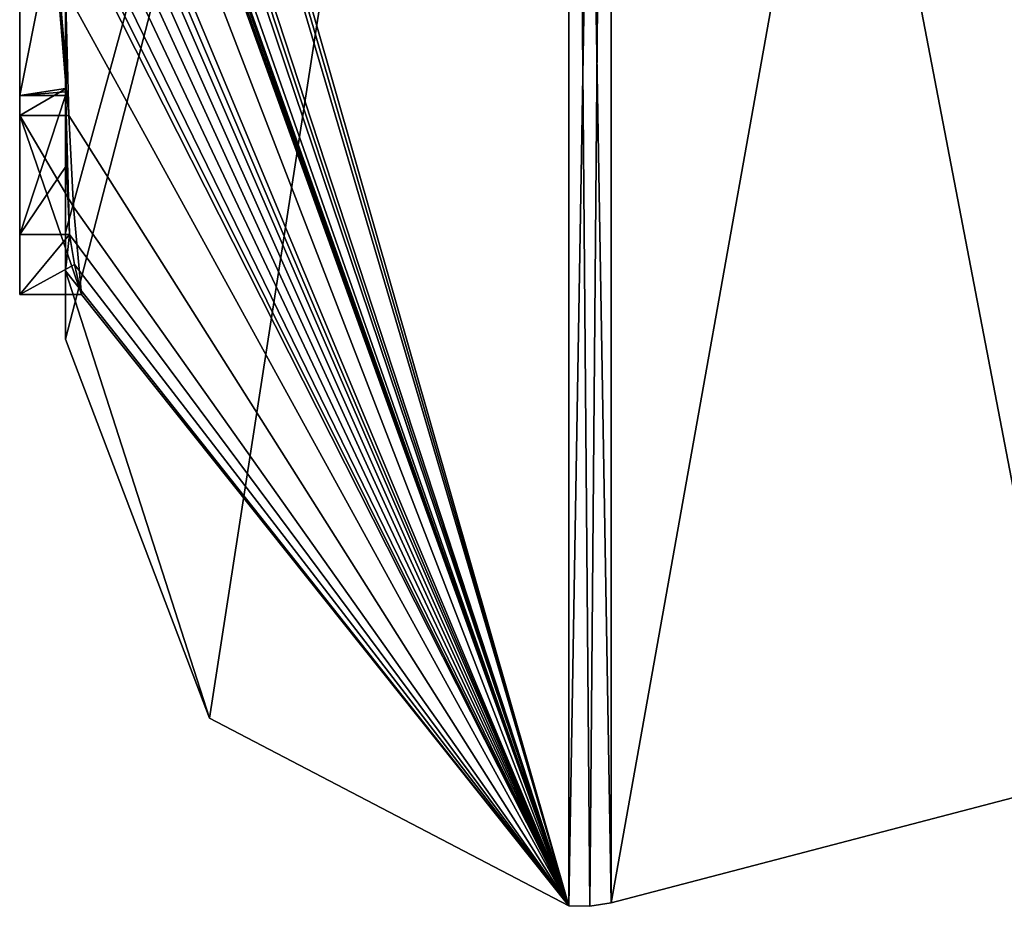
# Model space of a CAD drawing. Extents: x -23 to 1160, y -1799 to -1.
# Tile 1 of 216: x -4.6 to -0.29, y -1793.98 to -1790.1. Entities that reach past the tile are written whole.
import ezdxf

# ---------------------------------------------------------------- set-up
doc = ezdxf.new("R2010")
doc.units = 0
doc.header["$LTSCALE"] = 72.282644
for name, color, linetype in [('2400', 7, 'CONTINUOUS'), ('2405', 7, 'CONTINUOUS'), ('2406', 7, 'CONTINUOUS'), ('2407', 7, 'CONTINUOUS'), ('2408', 7, 'CONTINUOUS'), ('2413', 7, 'CONTINUOUS'), ('2414', 7, 'CONTINUOUS'), ('2436', 7, 'CONTINUOUS'), ('2449', 7, 'CONTINUOUS'), ('2450', 7, 'CONTINUOUS'), ('2564', 7, 'CONTINUOUS'), ('2572', 7, 'CONTINUOUS'), ('2573', 7, 'CONTINUOUS')]:
    doc.layers.add(name, color=color, linetype=linetype)

msp = doc.modelspace()

# ---------------------------------------------------------------- linework, layer by layer
at = {"layer": '2400', "linetype": 'CONTINUOUS'}
for points in [[(-4.4, -1790.2826, -6.7822), (-4.4, -1787.9233, -5.4201), (-4.4, -1789.9704, -7.5706), (-4.4, -1790.2826, -6.7822)], [(-4.4, -1789.4289, -5.8867), (-4.4, -1790.4027, -6.449), (-4.4, -1790.0083, -4.8832), (-4.4, -1789.4289, -5.8867)], [(-4.4, -1791.0336, 4.2391), (-4.4, -1789.7984, 7.9665), (-4.4, -1790.4027, -6.449), (-4.4, -1791.0336, 4.2391)], [(-4.4, -1790.4027, -6.449), (-4.4, -1789.7984, 7.9665), (-4.4, -1790.1, 0.0124), (-4.4, -1790.4027, -6.449)], [(-4.4, -1790.0083, -4.8832), (-4.4, -1790.4027, -6.449), (-4.4, -1790.0213, -1.6862), (-4.4, -1790.0083, -4.8832)], [(-4.4, -1790.0213, -1.6862), (-4.4, -1790.4027, -6.449), (-4.4, -1790.1, 0.0124), (-4.4, -1790.0213, -1.6862)], [(-4.4, -1791.2014, -3.4001), (-4.4, -1791.0336, 4.2391), (-4.4, -1790.4027, -6.449), (-4.4, -1791.2014, -3.4001)], [(-4.4, -1791.5), (-4.4, -1791.0336, 4.2391), (-4.4, -1791.2014, -3.4001), (-4.4, -1791.5)]]:
    msp.add_3dface(points, dxfattribs=at)
at = {"layer": '2405', "linetype": 'CONTINUOUS'}
for points in [[(-2.1949, -1793.9825), (-4.3341, -1786.5125, -13.8636), (-2.1949, -1782.9913, -19.0374), (-2.1949, -1793.9825)], [(-4.3429, -1786.5961, -13.7189), (-4.3341, -1786.5125, -13.8636), (-2.1949, -1793.9825), (-4.3429, -1786.5961, -13.7189)], [(-4.3508, -1786.6805, -13.5727), (-4.3429, -1786.5961, -13.7189), (-2.1949, -1793.9825), (-4.3508, -1786.6805, -13.5727)], [(-4.3867, -1787.2981, -12.5029), (-4.3508, -1786.6805, -13.5727), (-2.1949, -1793.9825), (-4.3867, -1787.2981, -12.5029)], [(-4.3893, -1787.3819, -12.3577), (-4.3867, -1787.2981, -12.5029), (-2.1949, -1793.9825), (-4.3893, -1787.3819, -12.3577)], [(-4.3915, -1787.4661, -12.212), (-4.3893, -1787.3819, -12.3577), (-2.1949, -1793.9825), (-4.3915, -1787.4661, -12.212)], [(-4.3958, -1787.6968, -11.8124), (-4.3915, -1787.4661, -12.212), (-2.1949, -1793.9825), (-4.3958, -1787.6968, -11.8124)], [(-4.3969, -1787.787, -11.656), (-4.3958, -1787.6968, -11.8124), (-2.1949, -1793.9825), (-4.3969, -1787.787, -11.656)], [(-4.3978, -1787.8775, -11.4994), (-4.3969, -1787.787, -11.656), (-2.1949, -1793.9825), (-4.3978, -1787.8775, -11.4994)], [(-4.4, -1788.2671, -10.7532), (-4.4, -1787.8058, -11.4205), (-2.1949, -1793.9825), (-4.4, -1788.2671, -10.7532)], [(-4.4, -1787.8058, -11.4205), (-4.3995, -1787.8416, -11.46), (-2.1949, -1793.9825), (-4.4, -1787.8058, -11.4205)], [(-4.3995, -1787.8416, -11.46), (-4.3978, -1787.8775, -11.4994), (-2.1949, -1793.9825), (-4.3995, -1787.8416, -11.46)], [(-4.4, -1788.7017, -10.0683), (-4.4, -1788.2671, -10.7532), (-2.1949, -1793.9825), (-4.4, -1788.7017, -10.0683)], [(-4.4, -1788.7949, -9.9103), (-4.4, -1788.7017, -10.0683), (-2.1949, -1793.9825), (-4.4, -1788.7949, -9.9103)], [(-4.4, -1788.8863, -9.752), (-4.4, -1788.7949, -9.9103), (-2.1949, -1793.9825), (-4.4, -1788.8863, -9.752)], [(-4.4, -1789.024, -9.5097), (-4.4, -1788.8863, -9.752), (-2.1949, -1793.9825), (-4.4, -1789.024, -9.5097)], [(-4.4, -1789.1649, -9.2696), (-4.4, -1789.024, -9.5097), (-2.1949, -1793.9825), (-4.4, -1789.1649, -9.2696)], [(-4.3999, -1789.3164, -9.0071), (-4.4, -1789.1649, -9.2696), (-2.1949, -1793.9825), (-4.3999, -1789.3164, -9.0071)], [(-4.3998, -1789.4678, -8.7448), (-4.3999, -1789.3164, -9.0071), (-2.1949, -1793.9825), (-4.3998, -1789.4678, -8.7448)], [(-4.3998, -1789.5639, -8.5462), (-4.3998, -1789.4678, -8.7448), (-2.1949, -1793.9825), (-4.3998, -1789.5639, -8.5462)], [(-4.4, -1789.6238, -8.3457), (-4.3998, -1789.5639, -8.5462), (-2.1949, -1793.9825), (-4.4, -1789.6238, -8.3457)], [(-4.4, -1789.9704, -7.5706), (-4.4, -1789.6238, -8.3457), (-2.1949, -1793.9825), (-4.4, -1789.9704, -7.5706)], [(-4.4, -1790.2826, -6.7822), (-4.4, -1789.9704, -7.5706), (-4.3963, -1790.4022, -6.8513), (-4.4, -1790.2826, -6.7822)], [(-4.3963, -1790.4022, -6.8513), (-4.4, -1789.9704, -7.5706), (-4.3852, -1790.5214, -6.9201), (-4.3963, -1790.4022, -6.8513)], [(-4.3852, -1790.5214, -6.9201), (-4.4, -1789.9704, -7.5706), (-2.1949, -1793.9825), (-4.3852, -1790.5214, -6.9201)], [(-4.4, -1791.2014, -3.4001), (-4.4, -1790.4027, -6.449), (-4.3825, -1791.0415, -5.411), (-4.4, -1791.2014, -3.4001)], [(-4.3825, -1791.0415, -5.411), (-4.4, -1790.4027, -6.449), (-4.3951, -1790.7404, -5.9326), (-4.3825, -1791.0415, -5.411)], [(-4.3951, -1790.7404, -5.9326), (-4.4, -1790.4027, -6.449), (-4.3999, -1790.4176, -6.4575), (-4.3951, -1790.7404, -5.9326)], [(-4.3998, -1790.4324, -6.4661), (-4.3951, -1790.7404, -5.9326), (-4.3999, -1790.4176, -6.4575), (-4.3998, -1790.4324, -6.4661)], [(-4.3645, -1790.9212, -6.2275), (-4.3852, -1790.5214, -6.9201), (-2.1949, -1793.9825), (-4.3645, -1790.9212, -6.2275)], [(-4.3293, -1791.3048, -5.563), (-4.3645, -1790.9212, -6.2275), (-2.1949, -1793.9825), (-4.3293, -1791.3048, -5.563)], [(-4.4, -1791.2014, -3.4001), (-4.3825, -1791.0415, -5.411), (-2.1949, -1793.9825), (-4.4, -1791.2014, -3.4001)], [(-4.3825, -1791.0415, -5.411), (-4.3603, -1791.174, -5.4875), (-2.1949, -1793.9825), (-4.3825, -1791.0415, -5.411)], [(-4.4, -1791.5), (-4.4, -1791.2014, -3.4001), (-3.7691, -1793.1602), (-4.4, -1791.5)], [(-3.7691, -1793.1602), (-4.4, -1791.2014, -3.4001), (-2.1949, -1793.9825), (-3.7691, -1793.1602)], [(-4.3603, -1791.174, -5.4875), (-4.3293, -1791.3048, -5.563), (-2.1949, -1793.9825), (-4.3603, -1791.174, -5.4875)]]:
    msp.add_3dface(points, dxfattribs=at)
at = {"layer": '2406', "linetype": 'CONTINUOUS'}
for points in [[(-4.4, -1791.0336, 4.2391), (-4.4, -1791.5), (-2.1949, -1782.9913, 19.0374), (-4.4, -1791.0336, 4.2391)], [(-4.4, -1791.0336, 4.2391), (-2.1949, -1782.9913, 19.0374), (-4.3979, -1789.8875, 8.0179), (-4.4, -1791.0336, 4.2391)], [(-4.4, -1791.5), (-3.7691, -1793.1602), (-2.1949, -1782.9913, 19.0374), (-4.4, -1791.5)], [(-3.7691, -1793.1602), (-2.1949, -1793.9825), (-2.1949, -1782.9913, 19.0374), (-3.7691, -1793.1602)], [(-4.4, -1789.7984, 7.9665), (-4.4, -1791.0336, 4.2391), (-4.3979, -1789.8875, 8.0179), (-4.4, -1789.7984, 7.9665)]]:
    msp.add_3dface(points, dxfattribs=at)
at = {"layer": '2407', "linetype": 'CONTINUOUS'}
for points in [[(0, -1793.444), (0, -1782.7214, 18.5712), (-2.0094, -1793.9698, 0), (0, -1793.444)], [(-2.0094, -1793.9698, 0), (0, -1782.7214, 18.5712), (-2.0094, -1782.9849, 19.0264), (-2.0094, -1793.9698, 0)]]:
    msp.add_3dface(points, dxfattribs=at)
at = {"layer": '2408', "linetype": 'CONTINUOUS'}
for points in [[(0, -1782.7214, -18.5712), (0, -1793.444), (-2.0094, -1782.9849, -19.0264), (0, -1782.7214, -18.5712)], [(0, -1793.444), (-2.0094, -1793.9698, 0), (-2.0094, -1782.9849, -19.0264), (0, -1793.444)]]:
    msp.add_3dface(points, dxfattribs=at)
at = {"layer": '2413', "linetype": 'CONTINUOUS'}
for points in [[(-2.0094, -1793.9698, 0), (-2.1949, -1782.9913, -19.0374), (-2.0094, -1782.9849, -19.0264), (-2.0094, -1793.9698, 0)], [(-2.1949, -1793.9825), (-2.1949, -1782.9913, -19.0374), (-2.1016, -1793.9849, 0), (-2.1949, -1793.9825)], [(-2.1949, -1782.9913, -19.0374), (-2.0094, -1793.9698, 0), (-2.1016, -1793.9849, 0), (-2.1949, -1782.9913, -19.0374)]]:
    msp.add_3dface(points, dxfattribs=at)
at = {"layer": '2414', "linetype": 'CONTINUOUS'}
for points in [[(-2.1949, -1782.9913, 19.0374), (-2.1949, -1793.9825), (-2.0094, -1782.9849, 19.0264), (-2.1949, -1782.9913, 19.0374)], [(-2.0094, -1782.9849, 19.0264), (-2.1949, -1793.9825), (-2.1016, -1793.9849, 0), (-2.0094, -1782.9849, 19.0264)], [(-2.0094, -1793.9698, 0), (-2.0094, -1782.9849, 19.0264), (-2.1016, -1793.9849, 0), (-2.0094, -1793.9698, 0)]]:
    msp.add_3dface(points, dxfattribs=at)
at = {"layer": '2436', "linetype": 'CONTINUOUS'}
for points in [[(-4.6, -1787.9233, -5.4201), (-4.6, -1790.5214, -6.9201), (-4.6, -1790.4324, -6.4661), (-4.6, -1787.9233, -5.4201)], [(-4.6, -1789.4289, -5.8867), (-4.6, -1787.9233, -5.4201), (-4.6, -1790.4324, -6.4661), (-4.6, -1789.4289, -5.8867)], [(-4.6, -1791.3048, -5.563), (-4.6, -1791.0415, -5.411), (-4.6, -1790.4324, -6.4661), (-4.6, -1791.3048, -5.563)], [(-4.6, -1790.5214, -6.9201), (-4.6, -1791.3048, -5.563), (-4.6, -1790.4324, -6.4661), (-4.6, -1790.5214, -6.9201)]]:
    msp.add_3dface(points, dxfattribs=at)
at = {"layer": '2449', "linetype": 'CONTINUOUS'}
for points in [[(-4.3951, -1790.7404, -5.9326), (-4.3998, -1790.4324, -6.4661), (-4.6, -1791.0415, -5.411), (-4.3951, -1790.7404, -5.9326)], [(-4.6, -1791.0415, -5.411), (-4.3998, -1790.4324, -6.4661), (-4.6, -1790.4324, -6.4661), (-4.6, -1791.0415, -5.411)], [(-4.3825, -1791.0415, -5.411), (-4.3951, -1790.7404, -5.9326), (-4.6, -1791.0415, -5.411), (-4.3825, -1791.0415, -5.411)]]:
    msp.add_3dface(points, dxfattribs=at)
at = {"layer": '2450', "linetype": 'CONTINUOUS'}
for points in [[(-4.3603, -1791.174, -5.4875), (-4.3825, -1791.0415, -5.411), (-4.6, -1791.3048, -5.563), (-4.3603, -1791.174, -5.4875)], [(-4.3825, -1791.0415, -5.411), (-4.6, -1791.0415, -5.411), (-4.6, -1791.3048, -5.563), (-4.3825, -1791.0415, -5.411)], [(-4.3293, -1791.3048, -5.563), (-4.3603, -1791.174, -5.4875), (-4.6, -1791.3048, -5.563), (-4.3293, -1791.3048, -5.563)]]:
    msp.add_3dface(points, dxfattribs=at)
at = {"layer": '2564', "linetype": 'CONTINUOUS'}
for points in [[(-4.4, -1790.4027, -6.449), (-4.4, -1789.4289, -5.8867), (-4.6, -1790.4324, -6.4661), (-4.4, -1790.4027, -6.449)], [(-4.4, -1789.4289, -5.8867), (-4.6, -1789.4289, -5.8867), (-4.6, -1790.4324, -6.4661), (-4.4, -1789.4289, -5.8867)], [(-4.3999, -1790.4176, -6.4575), (-4.4, -1790.4027, -6.449), (-4.6, -1790.4324, -6.4661), (-4.3999, -1790.4176, -6.4575)], [(-4.3998, -1790.4324, -6.4661), (-4.3999, -1790.4176, -6.4575), (-4.6, -1790.4324, -6.4661), (-4.3998, -1790.4324, -6.4661)]]:
    msp.add_3dface(points, dxfattribs=at)
at = {"layer": '2572', "linetype": 'CONTINUOUS'}
for points in [[(-4.4, -1787.9233, -5.4201), (-4.4, -1790.2826, -6.7822), (-4.6, -1787.9233, -5.4201), (-4.4, -1787.9233, -5.4201)], [(-4.4, -1790.2826, -6.7822), (-4.3963, -1790.4022, -6.8513), (-4.6, -1787.9233, -5.4201), (-4.4, -1790.2826, -6.7822)], [(-4.3963, -1790.4022, -6.8513), (-4.6, -1790.5214, -6.9201), (-4.6, -1787.9233, -5.4201), (-4.3963, -1790.4022, -6.8513)], [(-4.3963, -1790.4022, -6.8513), (-4.3852, -1790.5214, -6.9201), (-4.6, -1790.5214, -6.9201), (-4.3963, -1790.4022, -6.8513)]]:
    msp.add_3dface(points, dxfattribs=at)
at = {"layer": '2573', "linetype": 'CONTINUOUS'}
for points in [[(-4.3852, -1790.5214, -6.9201), (-4.3645, -1790.9212, -6.2275), (-4.6, -1790.5214, -6.9201), (-4.3852, -1790.5214, -6.9201)], [(-4.3645, -1790.9212, -6.2275), (-4.3293, -1791.3048, -5.563), (-4.6, -1790.5214, -6.9201), (-4.3645, -1790.9212, -6.2275)], [(-4.3293, -1791.3048, -5.563), (-4.6, -1791.3048, -5.563), (-4.6, -1790.5214, -6.9201), (-4.3293, -1791.3048, -5.563)]]:
    msp.add_3dface(points, dxfattribs=at)

doc.saveas('drawing.dxf')
